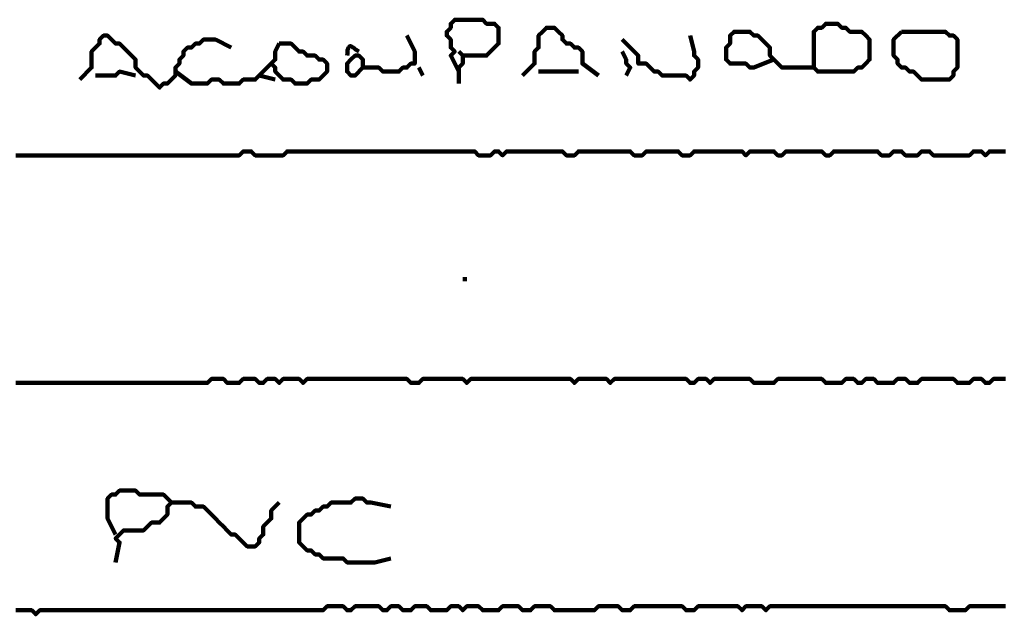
# Model space of a CAD drawing. Header units: metres. Extents: x 1959 to 4131, y 3282 to 4313.
# Tile 223 of 256: x 2409.14 to 2411.42, y 4294.56 to 4295.94. Entities that reach past the tile are written whole.
import ezdxf

# ---------------------------------------------------------------- set-up
doc = ezdxf.new("R2010")
doc.units = ezdxf.units.M
doc.layers.add('P', color=250, linetype='Continuous', lineweight=100)

msp = doc.modelspace()

# ---------------------------------------------------------------- linework, layer by layer
at = {"layer": 'P', "color": 0, "linetype": 'Continuous'}
for points in [[(2410.1553, 4295.8195), (2410.1368, 4295.8564), (2410.146, 4295.8657), (2410.1368, 4295.8749), (2410.1368, 4295.8841), (2410.1368, 4295.8934), (2410.1276, 4295.9026), (2410.1276, 4295.9118), (2410.1368, 4295.921), (2410.1368, 4295.9303), (2410.146, 4295.9395), (2410.1553, 4295.9395), (2410.1645, 4295.9395), (2410.1737, 4295.9395), (2410.183, 4295.9395), (2410.1922, 4295.9395), (2410.2014, 4295.9395), (2410.2107, 4295.9395), (2410.2199, 4295.9303), (2410.2291, 4295.9303), (2410.2383, 4295.9303), (2410.2476, 4295.921), (2410.2476, 4295.9118), (2410.2476, 4295.9026), (2410.2476, 4295.8934), (2410.2476, 4295.8841), (2410.2383, 4295.8749), (2410.2291, 4295.8657), (2410.2199, 4295.8564), (2410.2107, 4295.8564), (2410.2014, 4295.8564), (2410.1922, 4295.8564), (2410.183, 4295.8564), (2410.1737, 4295.8564), (2410.1645, 4295.8564), (2410.1645, 4295.8472), (2410.1645, 4295.838), (2410.1553, 4295.8287), (2410.1553, 4295.8195), (2410.1553, 4295.8103), (2410.1553, 4295.7918)], [(2410.9768, 4295.8287), (2410.9768, 4295.8657), (2410.9768, 4295.8749), (2410.9768, 4295.8841), (2410.9768, 4295.8934), (2410.9768, 4295.9026), (2410.9768, 4295.9118), (2410.986, 4295.921), (2410.9953, 4295.921), (2411.0045, 4295.9303), (2411.0137, 4295.9303), (2411.023, 4295.9303), (2411.0322, 4295.9303), (2411.0414, 4295.921), (2411.0507, 4295.921), (2411.0599, 4295.9118), (2411.0691, 4295.9118), (2411.0783, 4295.9118), (2411.0876, 4295.9118), (2411.0968, 4295.9026), (2411.106, 4295.8934), (2411.106, 4295.8841), (2411.106, 4295.8749), (2411.106, 4295.8657), (2411.106, 4295.8564), (2411.106, 4295.8472), (2411.0968, 4295.838), (2411.0876, 4295.8287), (2411.0783, 4295.8287), (2411.0691, 4295.8195), (2411.0599, 4295.8195), (2411.0507, 4295.8195), (2411.0414, 4295.8195), (2411.0322, 4295.8195), (2411.023, 4295.8195), (2411.0137, 4295.8195), (2411.0045, 4295.8195), (2410.9953, 4295.8195), (2410.986, 4295.8195), (2410.9768, 4295.8287), (2410.9676, 4295.8287), (2410.9583, 4295.8287), (2410.9491, 4295.8287), (2410.9399, 4295.8287), (2410.9307, 4295.8287), (2410.9214, 4295.8287), (2410.9122, 4295.8287), (2410.903, 4295.8287), (2410.8937, 4295.838), (2410.8845, 4295.8472), (2410.8753, 4295.8564), (2410.8753, 4295.8657), (2410.8753, 4295.8749), (2410.866, 4295.8841), (2410.8568, 4295.8934), (2410.8476, 4295.9026), (2410.8383, 4295.9026), (2410.8291, 4295.9118), (2410.8199, 4295.9118), (2410.8107, 4295.9118), (2410.8014, 4295.9118), (2410.7922, 4295.9118), (2410.783, 4295.9026), (2410.783, 4295.8934), (2410.783, 4295.8841), (2410.7737, 4295.8749), (2410.7737, 4295.8657), (2410.7737, 4295.8564), (2410.7737, 4295.8472), (2410.783, 4295.838), (2410.7922, 4295.838), (2410.8014, 4295.838), (2410.8107, 4295.838), (2410.8199, 4295.838), (2410.8291, 4295.8287), (2410.8383, 4295.8287), (2410.8845, 4295.8472)], [(2409.2783, 4295.801), (2409.306, 4295.8287), (2409.306, 4295.838), (2409.306, 4295.8472), (2409.306, 4295.8564), (2409.306, 4295.8657), (2409.3153, 4295.8749), (2409.3245, 4295.8841), (2409.3245, 4295.8934), (2409.3337, 4295.9026), (2409.343, 4295.9026), (2409.3522, 4295.8934), (2409.3614, 4295.8841), (2409.3707, 4295.8841), (2409.3799, 4295.8749), (2409.3891, 4295.8657), (2409.3983, 4295.8564), (2409.4076, 4295.8472), (2409.4076, 4295.838), (2409.4076, 4295.8287), (2409.4168, 4295.8195), (2409.426, 4295.8103), (2409.4353, 4295.8103), (2409.4445, 4295.801), (2409.4537, 4295.7918), (2409.463, 4295.7826), (2409.4722, 4295.7918), (2409.4814, 4295.7918), (2409.4907, 4295.801), (2409.4999, 4295.8103), (2409.4999, 4295.8195), (2409.4999, 4295.8287), (2409.5091, 4295.838), (2409.5091, 4295.8472), (2409.5183, 4295.8564), (2409.5183, 4295.8657), (2409.5276, 4295.8749), (2409.5368, 4295.8749), (2409.546, 4295.8841), (2409.5553, 4295.8841), (2409.5645, 4295.8934), (2409.5737, 4295.8934), (2409.583, 4295.8934), (2409.5922, 4295.8934), (2409.6291, 4295.8749)], [(2410.0353, 4295.9026), (2410.0537, 4295.8657), (2410.0537, 4295.8564), (2410.0537, 4295.8472), (2410.0537, 4295.838), (2410.0445, 4295.838), (2410.0353, 4295.8287), (2410.026, 4295.8287), (2410.0168, 4295.8195), (2410.0076, 4295.8195), (2409.9983, 4295.8195), (2409.9891, 4295.8195), (2409.9799, 4295.8195), (2409.9707, 4295.8287), (2409.9614, 4295.8287), (2409.9522, 4295.8287), (2409.943, 4295.8287), (2409.9337, 4295.8287), (2409.9337, 4295.838), (2409.9337, 4295.8472), (2409.9245, 4295.8564), (2409.9153, 4295.8564), (2409.906, 4295.8472), (2409.8968, 4295.838), (2409.8968, 4295.8287), (2409.8968, 4295.8195), (2409.906, 4295.8103), (2409.9153, 4295.8103), (2409.9337, 4295.8287)], [(2410.303, 4295.8103), (2410.3307, 4295.838), (2410.3307, 4295.8472), (2410.3307, 4295.8564), (2410.3307, 4295.8657), (2410.3399, 4295.8749), (2410.3399, 4295.8841), (2410.3399, 4295.8934), (2410.3399, 4295.9026), (2410.3491, 4295.9118), (2410.3583, 4295.921), (2410.3676, 4295.921), (2410.3768, 4295.921), (2410.386, 4295.9118), (2410.3953, 4295.9026), (2410.3953, 4295.8934), (2410.4045, 4295.8841), (2410.4137, 4295.8841), (2410.423, 4295.8749), (2410.4322, 4295.8749), (2410.4414, 4295.8657), (2410.4414, 4295.8564), (2410.4414, 4295.8472), (2410.4414, 4295.838), (2410.4783, 4295.8103)], [(2410.6907, 4295.9026), (2410.6999, 4295.8657), (2410.6999, 4295.8564), (2410.7091, 4295.8472), (2410.7091, 4295.838), (2410.7091, 4295.8287), (2410.6999, 4295.8195), (2410.6999, 4295.8103), (2410.6907, 4295.801), (2410.6814, 4295.8103), (2410.6722, 4295.8103), (2410.663, 4295.8103), (2410.6537, 4295.8103), (2410.6445, 4295.8103), (2410.6353, 4295.8103), (2410.626, 4295.8103), (2410.6168, 4295.8195), (2410.6076, 4295.8195), (2410.5983, 4295.8287), (2410.5891, 4295.838), (2410.5799, 4295.838), (2410.5707, 4295.838), (2410.5707, 4295.8472), (2410.5707, 4295.8564), (2410.5337, 4295.8934)], [(2411.1799, 4295.9118), (2411.1891, 4295.9118), (2411.1983, 4295.9118), (2411.2076, 4295.9118), (2411.2168, 4295.9118), (2411.226, 4295.9118), (2411.2353, 4295.9118), (2411.2445, 4295.9118), (2411.2537, 4295.9118), (2411.263, 4295.9118), (2411.2722, 4295.9118), (2411.2814, 4295.9118), (2411.2907, 4295.9026), (2411.2999, 4295.9026), (2411.3091, 4295.8934), (2411.3091, 4295.8841), (2411.3091, 4295.8749), (2411.3091, 4295.8657), (2411.3091, 4295.8564), (2411.3091, 4295.8472), (2411.3091, 4295.838), (2411.3091, 4295.8287), (2411.2999, 4295.8195), (2411.2999, 4295.8103), (2411.2907, 4295.801), (2411.2814, 4295.801), (2411.2722, 4295.801), (2411.263, 4295.801), (2411.2537, 4295.801), (2411.2445, 4295.801), (2411.2353, 4295.801), (2411.226, 4295.801), (2411.2168, 4295.8103), (2411.2076, 4295.8195), (2411.1983, 4295.8195), (2411.1891, 4295.8287), (2411.1799, 4295.8287), (2411.1707, 4295.838), (2411.1707, 4295.8472), (2411.1614, 4295.8564), (2411.1614, 4295.8657), (2411.1614, 4295.8749), (2411.1614, 4295.8841), (2411.1614, 4295.8934), (2411.1799, 4295.9118)], [(2409.7399, 4295.8841), (2409.7491, 4295.8841), (2409.7583, 4295.8841), (2409.7676, 4295.8841), (2409.7768, 4295.8749), (2409.786, 4295.8657), (2409.7953, 4295.8657), (2409.8045, 4295.8564), (2409.8137, 4295.8564), (2409.823, 4295.8564), (2409.8322, 4295.8472), (2409.8414, 4295.8472), (2409.8507, 4295.838), (2409.8507, 4295.8287), (2409.8507, 4295.8195), (2409.8414, 4295.8103), (2409.8322, 4295.801), (2409.823, 4295.801), (2409.8137, 4295.801), (2409.8045, 4295.7918), (2409.7953, 4295.7918), (2409.786, 4295.7918), (2409.7768, 4295.7918), (2409.7676, 4295.801), (2409.7583, 4295.801), (2409.7491, 4295.801), (2409.7399, 4295.8103), (2409.7307, 4295.8195), (2409.7307, 4295.8287), (2409.7214, 4295.838), (2409.7307, 4295.8472), (2409.7307, 4295.8564), (2409.7307, 4295.8657), (2409.7399, 4295.8841)], [(2409.8968, 4295.8564), (2409.8983, 4295.861), (2409.8983, 4295.8657), (2409.8983, 4295.8703), (2409.8999, 4295.8734), (2409.9014, 4295.8764), (2409.903, 4295.878), (2409.906, 4295.878), (2409.9107, 4295.8749), (2409.9137, 4295.8734), (2409.9168, 4295.8703), (2409.9199, 4295.8687), (2409.9245, 4295.8657)], [(2410.1553, 4295.8657), (2410.1645, 4295.8564)], [(2410.5337, 4295.8657), (2410.543, 4295.8472), (2410.543, 4295.838), (2410.5522, 4295.8287), (2410.543, 4295.8103)], [(2409.4999, 4295.8195), (2409.5368, 4295.7918), (2409.546, 4295.7918), (2409.5553, 4295.7918), (2409.5645, 4295.7918), (2409.5737, 4295.7918), (2409.583, 4295.801), (2409.5922, 4295.801), (2409.6014, 4295.801), (2409.6107, 4295.7918), (2409.6199, 4295.7918), (2409.6291, 4295.7918), (2409.6383, 4295.7918), (2409.6476, 4295.7918), (2409.6568, 4295.801), (2409.666, 4295.801), (2409.6753, 4295.801), (2409.6845, 4295.801), (2409.6937, 4295.8103), (2409.703, 4295.8195), (2409.7214, 4295.838)], [(2409.3153, 4295.8103), (2409.3522, 4295.8103), (2409.3614, 4295.8103), (2409.3707, 4295.8195), (2409.4076, 4295.8103)], [(2409.6937, 4295.8103), (2409.7307, 4295.801)], [(2410.063, 4295.8287), (2410.0722, 4295.8103)], [(2410.3399, 4295.8195), (2410.3768, 4295.8195), (2410.386, 4295.8195), (2410.3953, 4295.8195), (2410.4322, 4295.8195)], [(2411.4199, 4295.6349), (2411.4107, 4295.6349), (2411.4014, 4295.6349), (2411.3922, 4295.6349), (2411.383, 4295.6349), (2411.3737, 4295.6257), (2411.3645, 4295.6349), (2411.3553, 4295.6349), (2411.346, 4295.6349), (2411.3368, 4295.6257), (2411.3276, 4295.6257), (2411.3183, 4295.6257), (2411.3091, 4295.6257), (2411.2999, 4295.6257), (2411.2907, 4295.6257), (2411.2814, 4295.6257), (2411.2722, 4295.6257), (2411.263, 4295.6257), (2411.2537, 4295.6257), (2411.2445, 4295.6349), (2411.2353, 4295.6349), (2411.226, 4295.6349), (2411.2168, 4295.6257), (2411.2076, 4295.6257), (2411.1983, 4295.6257), (2411.1891, 4295.6257), (2411.1799, 4295.6349), (2411.1707, 4295.6349), (2411.1614, 4295.6349), (2411.1522, 4295.6257), (2411.143, 4295.6257), (2411.1337, 4295.6257), (2411.1245, 4295.6349), (2411.1153, 4295.6349), (2411.106, 4295.6349), (2411.0968, 4295.6349), (2411.0876, 4295.6349), (2411.0783, 4295.6349), (2411.0691, 4295.6349), (2411.0599, 4295.6349), (2411.0507, 4295.6349), (2411.0414, 4295.6349), (2411.0322, 4295.6349), (2411.023, 4295.6349), (2411.0137, 4295.6257), (2411.0045, 4295.6257), (2410.9953, 4295.6349), (2410.986, 4295.6349), (2410.9768, 4295.6349), (2410.9676, 4295.6349), (2410.9583, 4295.6349), (2410.9491, 4295.6349), (2410.9399, 4295.6349), (2410.9307, 4295.6349), (2410.9214, 4295.6349), (2410.9122, 4295.6349), (2410.903, 4295.6257), (2410.8937, 4295.6257), (2410.8845, 4295.6349), (2410.8753, 4295.6349), (2410.866, 4295.6349), (2410.8568, 4295.6349), (2410.8476, 4295.6349), (2410.8383, 4295.6349), (2410.8291, 4295.6349), (2410.8199, 4295.6257), (2410.8107, 4295.6349), (2410.8014, 4295.6349), (2410.7922, 4295.6349), (2410.783, 4295.6349), (2410.7737, 4295.6349), (2410.7645, 4295.6349), (2410.7553, 4295.6349), (2410.746, 4295.6349), (2410.7368, 4295.6349), (2410.7276, 4295.6349), (2410.7183, 4295.6349), (2410.7091, 4295.6349), (2410.6999, 4295.6349), (2410.6907, 4295.6257), (2410.6814, 4295.6257), (2410.6722, 4295.6257), (2410.663, 4295.6349), (2410.6537, 4295.6349), (2410.6445, 4295.6349), (2410.6353, 4295.6349), (2410.626, 4295.6349), (2410.6168, 4295.6349), (2410.6076, 4295.6349), (2410.5983, 4295.6349), (2410.5891, 4295.6349), (2410.5799, 4295.6257), (2410.5707, 4295.6257), (2410.5614, 4295.6257), (2410.5522, 4295.6349), (2410.543, 4295.6349), (2410.5337, 4295.6349), (2410.5245, 4295.6349), (2410.5153, 4295.6349), (2410.506, 4295.6349), (2410.4968, 4295.6349), (2410.4876, 4295.6349), (2410.4783, 4295.6349), (2410.4691, 4295.6349), (2410.4599, 4295.6349), (2410.4507, 4295.6349), (2410.4414, 4295.6349), (2410.4322, 4295.6349), (2410.423, 4295.6257), (2410.4137, 4295.6257), (2410.4045, 4295.6257), (2410.3953, 4295.6349), (2410.386, 4295.6349), (2410.3768, 4295.6349), (2410.3676, 4295.6349), (2410.3583, 4295.6349), (2410.3491, 4295.6349), (2410.3399, 4295.6349), (2410.3307, 4295.6349), (2410.3214, 4295.6349), (2410.3122, 4295.6349), (2410.303, 4295.6349), (2410.2937, 4295.6349), (2410.2845, 4295.6349), (2410.2753, 4295.6349), (2410.266, 4295.6349), (2410.2568, 4295.6257), (2410.2476, 4295.6349), (2410.2383, 4295.6349), (2410.2291, 4295.6257), (2410.2199, 4295.6257), (2410.2107, 4295.6257), (2410.2014, 4295.6257), (2410.1922, 4295.6349), (2410.183, 4295.6349), (2410.1737, 4295.6349), (2410.1645, 4295.6349), (2410.1553, 4295.6349), (2410.146, 4295.6349), (2410.1368, 4295.6349), (2410.1276, 4295.6349), (2410.1183, 4295.6349), (2410.1091, 4295.6349), (2410.0999, 4295.6349), (2410.0907, 4295.6349), (2410.0814, 4295.6349), (2410.0722, 4295.6349), (2410.063, 4295.6349), (2410.0537, 4295.6349), (2410.0445, 4295.6349), (2410.0353, 4295.6349), (2410.026, 4295.6349), (2410.0168, 4295.6349), (2410.0076, 4295.6349), (2409.9983, 4295.6349), (2409.9891, 4295.6349), (2409.9799, 4295.6349), (2409.9707, 4295.6349), (2409.9614, 4295.6349), (2409.9522, 4295.6349), (2409.943, 4295.6349), (2409.9337, 4295.6349), (2409.9245, 4295.6349), (2409.9153, 4295.6349), (2409.906, 4295.6349), (2409.8968, 4295.6349), (2409.8876, 4295.6349), (2409.8783, 4295.6349), (2409.8691, 4295.6349), (2409.8599, 4295.6349), (2409.8507, 4295.6349), (2409.8414, 4295.6349), (2409.8322, 4295.6349), (2409.823, 4295.6349), (2409.8137, 4295.6349), (2409.8045, 4295.6349), (2409.7953, 4295.6349), (2409.786, 4295.6349), (2409.7768, 4295.6349), (2409.7676, 4295.6349), (2409.7583, 4295.6349), (2409.7491, 4295.6257), (2409.7399, 4295.6257), (2409.7307, 4295.6257), (2409.7214, 4295.6257), (2409.7122, 4295.6257), (2409.703, 4295.6257), (2409.6937, 4295.6257), (2409.6845, 4295.6257), (2409.6753, 4295.6349), (2409.666, 4295.6349), (2409.6568, 4295.6349), (2409.6476, 4295.6257), (2409.6383, 4295.6257), (2409.6291, 4295.6257), (2409.6199, 4295.6257), (2409.6107, 4295.6257), (2409.6014, 4295.6257), (2409.5922, 4295.6257), (2409.583, 4295.6257), (2409.5737, 4295.6257), (2409.5645, 4295.6257), (2409.5553, 4295.6257), (2409.546, 4295.6257), (2409.5368, 4295.6257), (2409.5276, 4295.6257), (2409.5183, 4295.6257), (2409.5091, 4295.6257), (2409.4999, 4295.6257), (2409.4907, 4295.6257), (2409.4814, 4295.6257), (2409.4722, 4295.6257), (2409.463, 4295.6257), (2409.4537, 4295.6257), (2409.4445, 4295.6257), (2409.4353, 4295.6257), (2409.426, 4295.6257), (2409.4168, 4295.6257), (2409.4076, 4295.6257), (2409.3983, 4295.6257), (2409.3891, 4295.6257), (2409.3799, 4295.6257), (2409.3707, 4295.6257), (2409.3614, 4295.6257), (2409.3522, 4295.6257), (2409.343, 4295.6257), (2409.3337, 4295.6257), (2409.3245, 4295.6257), (2409.3153, 4295.6257), (2409.306, 4295.6257), (2409.2968, 4295.6257), (2409.2876, 4295.6257), (2409.2783, 4295.6257), (2409.2691, 4295.6257), (2409.2599, 4295.6257), (2409.2507, 4295.6257), (2409.2414, 4295.6257), (2409.2322, 4295.6257), (2409.223, 4295.6257), (2409.2137, 4295.6257), (2409.2045, 4295.6257), (2409.1953, 4295.6257), (2409.186, 4295.6257), (2409.1768, 4295.6257), (2409.1676, 4295.6257), (2409.1583, 4295.6257), (2409.1491, 4295.6257), (2409.1399, 4295.6257), (2409.1307, 4295.6257)], [(2410.1645, 4295.3395), (2410.1737, 4295.3395)], [(2409.1307, 4295.0995), (2409.1399, 4295.0995), (2409.1491, 4295.0995), (2409.1583, 4295.0995), (2409.1676, 4295.0995), (2409.1768, 4295.0995), (2409.186, 4295.0995), (2409.1953, 4295.0995), (2409.2045, 4295.0995), (2409.2137, 4295.0995), (2409.223, 4295.0995), (2409.2322, 4295.0995), (2409.2414, 4295.0995), (2409.2507, 4295.0995), (2409.2599, 4295.0995), (2409.2691, 4295.0995), (2409.2783, 4295.0995), (2409.2876, 4295.0995), (2409.2968, 4295.0995), (2409.306, 4295.0995), (2409.3153, 4295.0995), (2409.3245, 4295.0995), (2409.3337, 4295.0995), (2409.343, 4295.0995), (2409.3522, 4295.0995), (2409.3614, 4295.0995), (2409.3707, 4295.0995), (2409.3799, 4295.0995), (2409.3891, 4295.0995), (2409.3983, 4295.0995), (2409.4076, 4295.0995), (2409.4168, 4295.0995), (2409.426, 4295.0995), (2409.4353, 4295.0995), (2409.4445, 4295.0995), (2409.4537, 4295.0995), (2409.463, 4295.0995), (2409.4722, 4295.0995), (2409.4814, 4295.0995), (2409.4907, 4295.0995), (2409.4999, 4295.0995), (2409.5091, 4295.0995), (2409.5183, 4295.0995), (2409.5276, 4295.0995), (2409.5368, 4295.0995), (2409.546, 4295.0995), (2409.5553, 4295.0995), (2409.5645, 4295.0995), (2409.5737, 4295.0995), (2409.583, 4295.1087), (2409.5922, 4295.1087), (2409.6014, 4295.1087), (2409.6107, 4295.1087), (2409.6199, 4295.0995), (2409.6291, 4295.0995), (2409.6383, 4295.0995), (2409.6476, 4295.0995), (2409.6568, 4295.1087), (2409.666, 4295.1087), (2409.6753, 4295.1087), (2409.6845, 4295.1087), (2409.6937, 4295.0995), (2409.703, 4295.0995), (2409.7122, 4295.1087), (2409.7214, 4295.1087), (2409.7307, 4295.1087), (2409.7399, 4295.0995), (2409.7491, 4295.1087), (2409.7583, 4295.1087), (2409.7676, 4295.1087), (2409.7768, 4295.1087), (2409.786, 4295.1087), (2409.7953, 4295.0995), (2409.8045, 4295.1087), (2409.8137, 4295.1087), (2409.823, 4295.1087), (2409.8322, 4295.1087), (2409.8414, 4295.1087), (2409.8507, 4295.1087), (2409.8599, 4295.1087), (2409.8691, 4295.1087), (2409.8783, 4295.1087), (2409.8876, 4295.1087), (2409.8968, 4295.1087), (2409.906, 4295.1087), (2409.9153, 4295.1087), (2409.9245, 4295.1087), (2409.9337, 4295.1087), (2409.943, 4295.1087), (2409.9522, 4295.1087), (2409.9614, 4295.1087), (2409.9707, 4295.1087), (2409.9799, 4295.1087), (2409.9891, 4295.1087), (2409.9983, 4295.1087), (2410.0076, 4295.1087), (2410.0168, 4295.1087), (2410.026, 4295.1087), (2410.0353, 4295.1087), (2410.0445, 4295.0995), (2410.0537, 4295.0995), (2410.063, 4295.0995), (2410.0722, 4295.1087), (2410.0814, 4295.1087), (2410.0907, 4295.1087), (2410.0999, 4295.1087), (2410.1091, 4295.1087), (2410.1183, 4295.1087), (2410.1276, 4295.1087), (2410.1368, 4295.1087), (2410.146, 4295.1087), (2410.1553, 4295.1087), (2410.1645, 4295.1087), (2410.1737, 4295.0995), (2410.183, 4295.1087), (2410.1922, 4295.1087), (2410.2014, 4295.1087), (2410.2107, 4295.1087), (2410.2199, 4295.1087), (2410.2291, 4295.1087), (2410.2383, 4295.1087), (2410.2476, 4295.1087), (2410.2568, 4295.1087), (2410.266, 4295.1087), (2410.2753, 4295.1087), (2410.2845, 4295.1087), (2410.2937, 4295.1087), (2410.303, 4295.1087), (2410.3122, 4295.1087), (2410.3214, 4295.1087), (2410.3307, 4295.1087), (2410.3399, 4295.1087), (2410.3491, 4295.1087), (2410.3583, 4295.1087), (2410.3676, 4295.1087), (2410.3768, 4295.1087), (2410.386, 4295.1087), (2410.3953, 4295.1087), (2410.4045, 4295.1087), (2410.4137, 4295.1087), (2410.423, 4295.0995), (2410.4322, 4295.1087), (2410.4414, 4295.1087), (2410.4507, 4295.1087), (2410.4599, 4295.1087), (2410.4691, 4295.1087), (2410.4783, 4295.1087), (2410.4876, 4295.1087), (2410.4968, 4295.1087), (2410.506, 4295.0995), (2410.5153, 4295.1087), (2410.5245, 4295.1087), (2410.5337, 4295.1087), (2410.543, 4295.1087), (2410.5522, 4295.1087), (2410.5614, 4295.1087), (2410.5707, 4295.1087), (2410.5799, 4295.1087), (2410.5891, 4295.1087), (2410.5983, 4295.1087), (2410.6076, 4295.1087), (2410.6168, 4295.1087), (2410.626, 4295.1087), (2410.6353, 4295.1087), (2410.6445, 4295.1087), (2410.6537, 4295.1087), (2410.663, 4295.1087), (2410.6722, 4295.1087), (2410.6814, 4295.1087), (2410.6907, 4295.0995), (2410.6999, 4295.0995), (2410.7091, 4295.1087), (2410.7183, 4295.1087), (2410.7276, 4295.1087), (2410.7368, 4295.0995), (2410.746, 4295.1087), (2410.7553, 4295.1087), (2410.7645, 4295.1087), (2410.7737, 4295.1087), (2410.783, 4295.1087), (2410.7922, 4295.1087), (2410.8014, 4295.1087), (2410.8107, 4295.1087), (2410.8199, 4295.1087), (2410.8291, 4295.1087), (2410.8383, 4295.0995), (2410.8476, 4295.0995), (2410.8568, 4295.0995), (2410.866, 4295.0995), (2410.8753, 4295.0995), (2410.8845, 4295.0995), (2410.8937, 4295.1087), (2410.903, 4295.1087), (2410.9122, 4295.1087), (2410.9214, 4295.1087), (2410.9307, 4295.1087), (2410.9399, 4295.1087), (2410.9491, 4295.1087), (2410.9583, 4295.1087), (2410.9676, 4295.1087), (2410.9768, 4295.1087), (2410.986, 4295.1087), (2410.9953, 4295.1087), (2411.0045, 4295.0995), (2411.0137, 4295.0995), (2411.023, 4295.0995), (2411.0322, 4295.0995), (2411.0414, 4295.0995), (2411.0507, 4295.1087), (2411.0599, 4295.1087), (2411.0691, 4295.1087), (2411.0783, 4295.0995), (2411.0876, 4295.0995), (2411.0968, 4295.1087), (2411.106, 4295.1087), (2411.1153, 4295.1087), (2411.1245, 4295.0995), (2411.1337, 4295.0995), (2411.143, 4295.0995), (2411.1522, 4295.0995), (2411.1614, 4295.0995), (2411.1707, 4295.1087), (2411.1799, 4295.1087), (2411.1891, 4295.1087), (2411.1983, 4295.0995), (2411.2076, 4295.0995), (2411.2168, 4295.0995), (2411.226, 4295.1087), (2411.2353, 4295.1087), (2411.2445, 4295.1087), (2411.2537, 4295.1087), (2411.263, 4295.1087), (2411.2722, 4295.1087), (2411.2814, 4295.1087), (2411.2907, 4295.1087), (2411.2999, 4295.1087), (2411.3091, 4295.0995), (2411.3183, 4295.0995), (2411.3276, 4295.0995), (2411.3368, 4295.0995), (2411.346, 4295.1087), (2411.3553, 4295.1087), (2411.3645, 4295.1087), (2411.3737, 4295.0995), (2411.383, 4295.0995), (2411.3922, 4295.1087), (2411.4014, 4295.1087), (2411.4107, 4295.1087), (2411.4199, 4295.1087)], [(2409.3614, 4294.7487), (2409.343, 4294.7857), (2409.343, 4294.7949), (2409.343, 4294.8041), (2409.343, 4294.8134), (2409.343, 4294.8226), (2409.343, 4294.8318), (2409.3522, 4294.841), (2409.3614, 4294.841), (2409.3707, 4294.8503), (2409.3799, 4294.8503), (2409.3891, 4294.8503), (2409.3983, 4294.8503), (2409.4076, 4294.8503), (2409.4168, 4294.841), (2409.426, 4294.841), (2409.4353, 4294.841), (2409.4445, 4294.841), (2409.4537, 4294.841), (2409.463, 4294.841), (2409.4722, 4294.841), (2409.4814, 4294.8318), (2409.4907, 4294.8226), (2409.4814, 4294.8134), (2409.4814, 4294.8041), (2409.4814, 4294.7949), (2409.4722, 4294.7857), (2409.463, 4294.7764), (2409.4537, 4294.7764), (2409.4445, 4294.7764), (2409.4353, 4294.7672), (2409.426, 4294.758), (2409.4168, 4294.758), (2409.4076, 4294.758), (2409.3983, 4294.758), (2409.3891, 4294.758), (2409.3799, 4294.758), (2409.3707, 4294.7487), (2409.3614, 4294.7395), (2409.3707, 4294.7303), (2409.3614, 4294.6841)], [(2409.9983, 4294.6934), (2409.9614, 4294.6841), (2409.9522, 4294.6841), (2409.943, 4294.6841), (2409.9337, 4294.6841), (2409.9245, 4294.6841), (2409.9153, 4294.6841), (2409.906, 4294.6841), (2409.8968, 4294.6841), (2409.8876, 4294.6934), (2409.8783, 4294.6934), (2409.8691, 4294.6934), (2409.8599, 4294.6934), (2409.8507, 4294.6934), (2409.8414, 4294.6934), (2409.8322, 4294.7026), (2409.823, 4294.7026), (2409.8137, 4294.7118), (2409.8045, 4294.7118), (2409.7953, 4294.721), (2409.786, 4294.7303), (2409.786, 4294.7395), (2409.786, 4294.7487), (2409.786, 4294.758), (2409.786, 4294.7672), (2409.786, 4294.7764), (2409.7953, 4294.7857), (2409.8045, 4294.7949), (2409.8137, 4294.7949), (2409.823, 4294.8041), (2409.8322, 4294.8041), (2409.8414, 4294.8134), (2409.8507, 4294.8134), (2409.8599, 4294.8226), (2409.8691, 4294.8226), (2409.8783, 4294.8226), (2409.8876, 4294.8226), (2409.8968, 4294.8226), (2409.906, 4294.8226), (2409.9153, 4294.8318), (2409.9245, 4294.8318), (2409.9337, 4294.8318), (2409.943, 4294.8226), (2409.9522, 4294.8226), (2409.9983, 4294.8134)], [(2409.4907, 4294.8226), (2409.5276, 4294.8226), (2409.5368, 4294.8226), (2409.546, 4294.8134), (2409.5553, 4294.8134), (2409.5645, 4294.8134), (2409.5737, 4294.8041), (2409.583, 4294.7949), (2409.5922, 4294.7857), (2409.6014, 4294.7764), (2409.6107, 4294.7672), (2409.6199, 4294.758), (2409.6291, 4294.7487), (2409.6383, 4294.7487), (2409.6476, 4294.7395), (2409.6568, 4294.7303), (2409.666, 4294.721), (2409.6753, 4294.721), (2409.6845, 4294.721), (2409.6937, 4294.7303), (2409.6937, 4294.7395), (2409.703, 4294.7487), (2409.703, 4294.758), (2409.703, 4294.7672), (2409.7122, 4294.7764), (2409.7214, 4294.7857), (2409.7214, 4294.7949), (2409.7214, 4294.8041), (2409.7399, 4294.8226)], [(2411.4199, 4294.5826), (2411.4107, 4294.5826), (2411.4014, 4294.5826), (2411.3922, 4294.5826), (2411.383, 4294.5826), (2411.3737, 4294.5826), (2411.3645, 4294.5826), (2411.3553, 4294.5826), (2411.346, 4294.5826), (2411.3368, 4294.5826), (2411.3276, 4294.5734), (2411.3183, 4294.5734), (2411.3091, 4294.5734), (2411.2999, 4294.5734), (2411.2907, 4294.5734), (2411.2814, 4294.5826), (2411.2722, 4294.5826), (2411.263, 4294.5826), (2411.2537, 4294.5826), (2411.2445, 4294.5826), (2411.2353, 4294.5826), (2411.226, 4294.5826), (2411.2168, 4294.5826), (2411.2076, 4294.5826), (2411.1983, 4294.5826), (2411.1891, 4294.5826), (2411.1799, 4294.5826), (2411.1707, 4294.5826), (2411.1614, 4294.5826), (2411.1522, 4294.5826), (2411.143, 4294.5826), (2411.1337, 4294.5826), (2411.1245, 4294.5826), (2411.1153, 4294.5826), (2411.106, 4294.5826), (2411.0968, 4294.5826), (2411.0876, 4294.5826), (2411.0783, 4294.5826), (2411.0691, 4294.5826), (2411.0599, 4294.5826), (2411.0507, 4294.5826), (2411.0414, 4294.5826), (2411.0322, 4294.5826), (2411.023, 4294.5826), (2411.0137, 4294.5826), (2411.0045, 4294.5826), (2410.9953, 4294.5826), (2410.986, 4294.5826), (2410.9768, 4294.5826), (2410.9676, 4294.5826), (2410.9583, 4294.5826), (2410.9491, 4294.5826), (2410.9399, 4294.5826), (2410.9307, 4294.5826), (2410.9214, 4294.5826), (2410.9122, 4294.5826), (2410.903, 4294.5826), (2410.8937, 4294.5826), (2410.8845, 4294.5826), (2410.8753, 4294.5826), (2410.866, 4294.5734), (2410.8568, 4294.5826), (2410.8476, 4294.5826), (2410.8383, 4294.5826), (2410.8291, 4294.5826), (2410.8199, 4294.5826), (2410.8107, 4294.5734), (2410.8014, 4294.5826), (2410.7922, 4294.5826), (2410.783, 4294.5826), (2410.7737, 4294.5826), (2410.7645, 4294.5826), (2410.7553, 4294.5826), (2410.746, 4294.5826), (2410.7368, 4294.5826), (2410.7276, 4294.5826), (2410.7183, 4294.5826), (2410.7091, 4294.5826), (2410.6999, 4294.5734), (2410.6907, 4294.5734), (2410.6814, 4294.5734), (2410.6722, 4294.5826), (2410.663, 4294.5826), (2410.6537, 4294.5826), (2410.6445, 4294.5826), (2410.6353, 4294.5826), (2410.626, 4294.5826), (2410.6168, 4294.5826), (2410.6076, 4294.5826), (2410.5983, 4294.5826), (2410.5891, 4294.5826), (2410.5799, 4294.5826), (2410.5707, 4294.5826), (2410.5614, 4294.5826), (2410.5522, 4294.5734), (2410.543, 4294.5734), (2410.5337, 4294.5734), (2410.5245, 4294.5826), (2410.5153, 4294.5826), (2410.506, 4294.5826), (2410.4968, 4294.5826), (2410.4876, 4294.5826), (2410.4783, 4294.5826), (2410.4691, 4294.5734), (2410.4599, 4294.5734), (2410.4507, 4294.5734), (2410.4414, 4294.5734), (2410.4322, 4294.5734), (2410.423, 4294.5734), (2410.4137, 4294.5734), (2410.4045, 4294.5734), (2410.3953, 4294.5734), (2410.386, 4294.5734), (2410.3768, 4294.5734), (2410.3676, 4294.5826), (2410.3583, 4294.5826), (2410.3491, 4294.5826), (2410.3399, 4294.5826), (2410.3307, 4294.5826), (2410.3214, 4294.5734), (2410.3122, 4294.5734), (2410.303, 4294.5734), (2410.2937, 4294.5826), (2410.2845, 4294.5826), (2410.2753, 4294.5826), (2410.266, 4294.5826), (2410.2568, 4294.5826), (2410.2476, 4294.5734), (2410.2383, 4294.5734), (2410.2291, 4294.5734), (2410.2199, 4294.5734), (2410.2107, 4294.5734), (2410.2014, 4294.5826), (2410.1922, 4294.5826), (2410.183, 4294.5826), (2410.1737, 4294.5826), (2410.1645, 4294.5734), (2410.1553, 4294.5826), (2410.146, 4294.5826), (2410.1368, 4294.5826), (2410.1276, 4294.5734), (2410.1183, 4294.5734), (2410.1091, 4294.5734), (2410.0999, 4294.5734), (2410.0907, 4294.5734), (2410.0814, 4294.5826), (2410.0722, 4294.5826), (2410.063, 4294.5826), (2410.0537, 4294.5826), (2410.0445, 4294.5734), (2410.0353, 4294.5734), (2410.026, 4294.5734), (2410.0168, 4294.5826), (2410.0076, 4294.5826), (2409.9983, 4294.5826), (2409.9891, 4294.5734), (2409.9799, 4294.5734), (2409.9707, 4294.5826), (2409.9614, 4294.5826), (2409.9522, 4294.5826), (2409.943, 4294.5826), (2409.9337, 4294.5826), (2409.9245, 4294.5826), (2409.9153, 4294.5826), (2409.906, 4294.5734), (2409.8968, 4294.5734), (2409.8876, 4294.5826), (2409.8783, 4294.5826), (2409.8691, 4294.5826), (2409.8599, 4294.5826), (2409.8507, 4294.5826), (2409.8414, 4294.5734), (2409.8322, 4294.5734), (2409.823, 4294.5734), (2409.8137, 4294.5734), (2409.8045, 4294.5734), (2409.7953, 4294.5734), (2409.786, 4294.5734), (2409.7768, 4294.5734), (2409.7676, 4294.5734), (2409.7583, 4294.5734), (2409.7491, 4294.5734), (2409.7399, 4294.5734), (2409.7307, 4294.5734), (2409.7214, 4294.5734), (2409.7122, 4294.5734), (2409.703, 4294.5734), (2409.6937, 4294.5734), (2409.6845, 4294.5734), (2409.6753, 4294.5734), (2409.666, 4294.5734), (2409.6568, 4294.5734), (2409.6476, 4294.5734), (2409.6383, 4294.5734), (2409.6291, 4294.5734), (2409.6199, 4294.5734), (2409.6107, 4294.5734), (2409.6014, 4294.5734), (2409.5922, 4294.5734), (2409.583, 4294.5734), (2409.5737, 4294.5734), (2409.5645, 4294.5734), (2409.5553, 4294.5734), (2409.546, 4294.5734), (2409.5368, 4294.5734), (2409.5276, 4294.5734), (2409.5183, 4294.5734), (2409.5091, 4294.5734), (2409.4999, 4294.5734), (2409.4907, 4294.5734), (2409.4814, 4294.5734), (2409.4722, 4294.5734), (2409.463, 4294.5734), (2409.4537, 4294.5734), (2409.4445, 4294.5734), (2409.4353, 4294.5734), (2409.426, 4294.5734), (2409.4168, 4294.5734), (2409.4076, 4294.5734), (2409.3983, 4294.5734), (2409.3891, 4294.5734), (2409.3799, 4294.5734), (2409.3707, 4294.5734), (2409.3614, 4294.5734), (2409.3522, 4294.5734), (2409.343, 4294.5734), (2409.3337, 4294.5734), (2409.3245, 4294.5734), (2409.3153, 4294.5734), (2409.306, 4294.5734), (2409.2968, 4294.5734), (2409.2876, 4294.5734), (2409.2783, 4294.5734), (2409.2691, 4294.5734), (2409.2599, 4294.5734), (2409.2507, 4294.5734), (2409.2414, 4294.5734), (2409.2322, 4294.5734), (2409.223, 4294.5734), (2409.2137, 4294.5734), (2409.2045, 4294.5734), (2409.1953, 4294.5734), (2409.186, 4294.5734), (2409.1768, 4294.5641), (2409.1676, 4294.5734), (2409.1583, 4294.5734), (2409.1491, 4294.5734), (2409.1399, 4294.5734), (2409.1307, 4294.5734)]]:
    msp.add_lwpolyline(points, dxfattribs=at)

doc.saveas('drawing.dxf')
